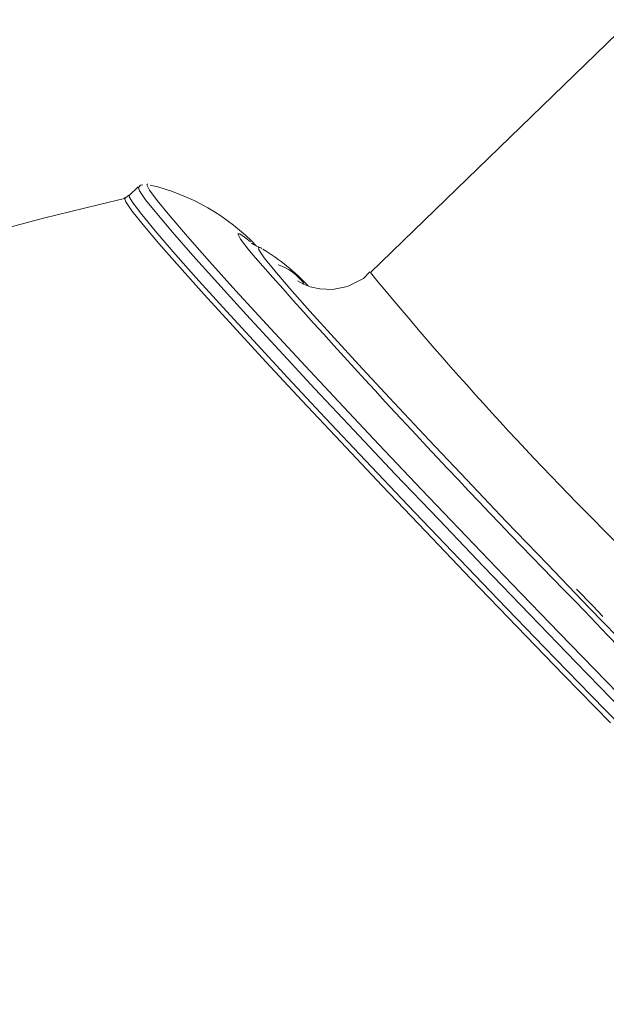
# Model space of a CAD drawing. Header units: millimetres. Extents: x -409 to 780, y -1099 to 54.
# Tile 2 of 35: x -327 to -298, y -1009 to -961. Entities that reach past the tile are written whole.
import ezdxf

# ---------------------------------------------------------------- set-up
doc = ezdxf.new("R2010")
doc.units = ezdxf.units.MM

msp = doc.modelspace()

# ---------------------------------------------------------------- linework, layer by layer
at = {"color": 7, "linetype": 'Continuous', "lineweight": 15}
for p, q in [((-297.156, -960.8), (-310.006, -973.261)), ((-320.977, -968.904), (-321.003, -968.903)), ((-321.457, -969.042), (-321.892, -969.464)), ((-315.446, -972.041), (-315.486, -972.022))]:
    msp.add_line(p, q, dxfattribs=at)
at = {"color": 7, "linetype": 'Continuous', "lineweight": 15, "flags": 128}
for points in [[(-321.224, -968.936), (-321.345, -968.959), (-321.433, -969.065)], [(-321.922, -969.44), (-322.078, -969.576), (-322.136, -969.58)], [(-320.914, -969.164), (-320.895, -969.194), (-320.516, -969.708), (-319.891, -970.473), (-319.029, -971.478), (-317.939, -972.712), (-316.633, -974.161), (-315.127, -975.807), (-313.44, -977.632), (-311.589, -979.613), (-309.598, -981.729), (-307.49, -983.953), (-305.289, -986.259), (-303.021, -988.622), (-300.712, -991.012), (-298.391, -993.403), (-296.083, -995.765)], [(-315.921, -971.74), (-316.083, -971.609), (-316.206, -971.514)], [(-315.36, -972.07), (-315.379, -972.065), (-315.643, -971.949), (-315.806, -971.858), (-315.866, -971.819), (-315.864, -971.821)], [(-310.03, -973.234), (-310.356, -973.552), (-311.144, -973.951), (-311.872, -974.095), (-312.499, -974.072), (-312.981, -973.96), (-313.3, -973.834), (-313.493, -973.733), (-313.599, -973.666), (-313.598, -973.668)], [(-299.856, -988.865), (-299.069, -989.678), (-298.556, -990.207)]]:
    msp.add_lwpolyline(points, dxfattribs=at)
at = {"color": 8, "linetype": 'Continuous', "lineweight": 15, "flags": 128}
for points in [[(-321.003, -968.903), (-321.024, -968.935), (-320.914, -969.164)], [(-321.892, -969.464), (-321.892, -969.528), (-321.707, -969.842), (-321.28, -970.405), (-320.616, -971.209), (-319.721, -972.245), (-318.607, -973.502), (-317.285, -974.965), (-315.771, -976.618), (-314.081, -978.443), (-312.236, -980.417), (-310.255, -982.52), (-308.162, -984.727), (-305.98, -987.013), (-303.734, -989.353), (-301.449, -991.719)], [(-297.57, -994.838), (-299.864, -992.482), (-302.159, -990.112), (-304.428, -987.756), (-306.645, -985.439), (-308.786, -983.19), (-310.826, -981.032), (-312.741, -978.99), (-314.511, -977.088), (-316.115, -975.347), (-317.535, -973.786), (-318.755, -972.424), (-319.761, -971.276), (-320.542, -970.355), (-321.088, -969.671), (-321.395, -969.232), (-321.457, -969.042), (-321.457, -969.042)], [(-298.185, -995.448), (-300.485, -993.086), (-302.785, -990.711), (-305.059, -988.349), (-307.282, -986.028), (-309.427, -983.773), (-311.472, -981.61), (-313.392, -979.564), (-315.166, -977.657), (-316.773, -975.912), (-318.197, -974.348), (-319.419, -972.982), (-320.428, -971.832), (-321.21, -970.908), (-321.758, -970.222), (-322.065, -969.782), (-322.128, -969.593), (-322.115, -969.586)], [(-316.206, -971.514), (-316.436, -971.358), (-316.547, -971.358), (-316.413, -971.609), (-316.037, -972.109), (-315.809, -972.389)], [(-315.486, -972.022), (-315.521, -972.014), (-315.505, -972.144), (-315.238, -972.531), (-314.724, -973.169), (-313.972, -974.05), (-312.991, -975.16), (-311.795, -976.483), (-310.404, -978), (-308.836, -979.689), (-307.114, -981.525), (-305.265, -983.482), (-303.313, -985.53), (-301.289, -987.641), (-299.222, -989.782)], [(-299.222, -989.782), (-297.141, -991.924), (-295.078, -994.035), (-293.062, -996.083), (-291.122, -998.04), (-289.287, -999.876), (-287.584, -1001.565), (-286.037, -1003.082), (-284.669, -1004.405), (-283.501, -1005.515), (-282.548, -1006.396), (-281.825, -1007.034), (-281.343, -1007.421), (-281.108, -1007.55), (-281.095, -1007.481)], [(-301.449, -991.719), (-299.151, -994.085), (-296.866, -996.425), (-294.62, -998.711), (-292.439, -1000.918), (-290.347, -1003.021), (-288.368, -1004.995), (-286.524, -1006.82), (-284.836, -1008.473), (-283.324, -1009.936), (-282.004, -1011.193), (-280.892, -1012.229), (-279.999, -1013.033), (-279.337, -1013.596), (-278.912, -1013.91), (-278.731, -1013.974)]]:
    msp.add_lwpolyline(points, dxfattribs=at)
at = {"color": 7, "linetype": 'Continuous', "lineweight": 15}
for centre, radius, start, end in [((-323.271, -979.217), 10.546, 43.4917, 76.799), ((-283.009, -1138.976), 173.819, 102.9851, 132.15729), ((15.743, -679.708), 442.254, 221.43672, 224.54745), ((-320.71, -981.065), 10.456, 43.0738, 58.8764), ((-24.081, -730.05), 378.642, 223.34584, 227.29255)]:
    msp.add_arc(centre, radius, start, end, dxfattribs=at)
at = {"color": 8, "linetype": 'Continuous', "lineweight": 15}
for centre, radius, start, end in [((-315.42, -975.397), 2.663, 36.6074, 71.0457), ((-173.642, -861.232), 176.482, 219.40453, 225.73733)]:
    msp.add_arc(centre, radius, start, end, dxfattribs=at)

doc.saveas('drawing.dxf')
